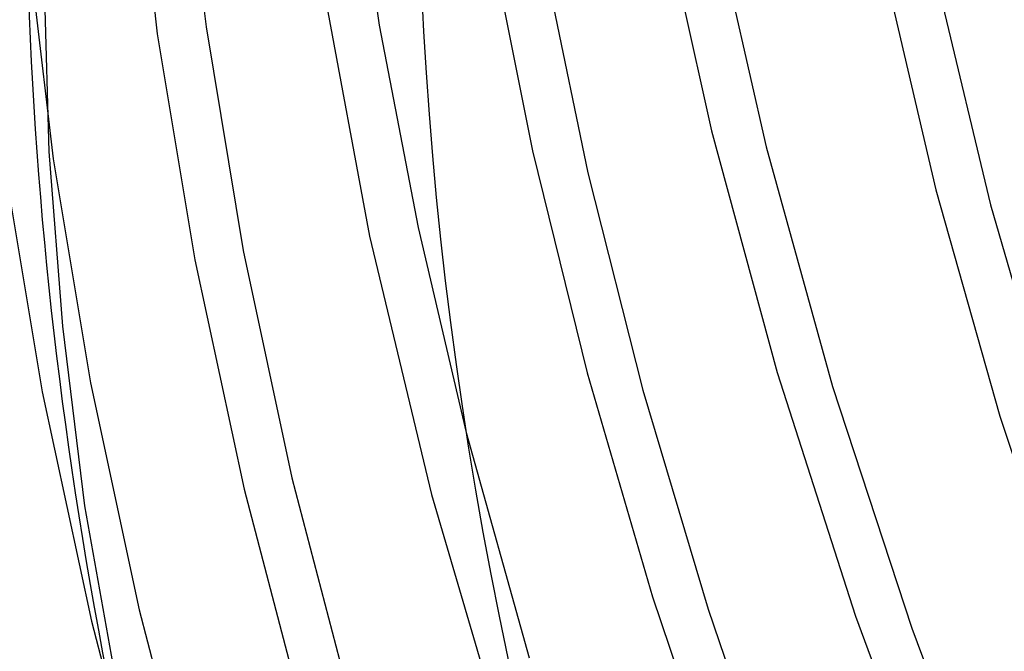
# Model space of a CAD drawing. Header units: millimetres. Extents: x -236 to 238, y -282 to 277.
# Tile 13 of 48: x -192 to -146, y 11 to 41. Entities that reach past the tile are written whole.
import ezdxf

# ---------------------------------------------------------------- set-up
doc = ezdxf.new("R2010")
doc.units = ezdxf.units.MM
doc.layers.add('HIDDEN', color=7, linetype='Continuous')
doc.layers.add('THICK', color=7, linetype='Continuous')

msp = doc.modelspace()

# ---------------------------------------------------------------- linework, layer by layer
at = {"layer": 'HIDDEN'}
for p, q in [((-186.729, 50.64), (-185.487, 40.169)), ((-184.42, 50.859), (-183.191, 40.496)), ((-176.427, 49.967), (-175.026, 40.564)), ((-191.62, 44.623), (-190.391, 34.26)), ((-190.873, 44.316), (-190.603, 34.61)), ((-177.718, 42.63), (-175.482, 30.617)), ((-183.191, 40.496), (-181.435, 29.937)), ((-175.026, 40.564), (-173.196, 31.019)), ((-185.487, 40.169), (-183.714, 29.504)), ((-190.603, 34.61), (-189.963, 26.37)), ((-192.687, 33.933), (-190.914, 23.268)), ((-190.391, 34.26), (-188.635, 23.702)), ((-173.196, 31.019), (-170.929, 21.359)), ((-175.482, 30.617), (-172.561, 18.427)), ((-181.435, 29.937), (-179.141, 19.217)), ((-183.714, 29.504), (-181.398, 18.68)), ((-189.963, 26.37), (-188.926, 17.893)), ((-188.635, 23.702), (-186.341, 12.981)), ((-190.914, 23.268), (-188.598, 12.444)), ((-179.141, 19.217), (-176.3, 8.372)), ((-181.398, 18.68), (-178.531, 7.734)), ((-172.561, 18.427), (-168.948, 6.115)), ((-188.926, 17.893), (-186.484, 4.27)), ((-186.341, 12.981), (-183.5, 2.136)), ((-188.598, 12.444), (-185.731, 1.499))]:
    msp.add_line(p, q, dxfattribs=at)
for centre, major_axis, ratio, start_param, end_param in [((-18.9, -16.368), (-133.549, 154.21), 0.75, 0.054546, 0.713724), ((-36.45, -31.567), (-133.549, 154.21), 0.75, 0, 2.284521), ((-64.947, -27.517), (132.063, -90.33), 0.182859, 1.998228, 2.545761), ((-6, -5.196), (140.353, -162.066), 0.75, -2.427868, -1.7085), ((-18.9, -16.368), (-133.549, 154.21), 0.75, 0.713724, 2.284521)]:
    msp.add_ellipse(centre, major_axis=major_axis, ratio=ratio, start_param=start_param, end_param=end_param, dxfattribs=at)
at = {"layer": 'THICK'}
for p, q in [((-161.857, 46.879), (-159.364, 35.592)), ((-159.324, 46.036), (-156.785, 34.838)), ((-169.866, 44.989), (-167.8, 34.639)), ((-167.283, 43.735), (-165.188, 33.601)), ((-151.25, 43.372), (-148.786, 32.798)), ((-148.689, 42.474), (-146.204, 32.092)), ((-159.364, 35.592), (-156.273, 24.18)), ((-156.785, 34.838), (-153.653, 23.516)), ((-167.8, 34.639), (-165.229, 24.166)), ((-165.188, 33.601), (-162.603, 23.351)), ((-148.786, 32.798), (-145.771, 22.119)), ((-146.204, 32.092), (-143.184, 21.609)), ((-165.229, 24.166), (-162.146, 13.603)), ((-156.273, 24.18), (-152.581, 12.687)), ((-162.603, 23.351), (-159.526, 13.017)), ((-153.653, 23.516), (-149.924, 12.117)), ((-145.771, 22.119), (-142.203, 11.376)), ((-170.929, 21.359), (-167.956, 10.724)), ((-162.146, 13.603), (-158.552, 2.987)), ((-159.526, 13.017), (-155.954, 2.633)), ((-152.581, 12.687), (-148.287, 1.161)), ((-149.924, 12.117), (-145.597, 0.687))]:
    msp.add_line(p, q, dxfattribs=at)
for centre, major_axis, ratio, start_param, end_param in [((-6, -5.196), (140.353, -162.066), 0.75, 0.713724, 3.439987), ((-45, -38.971), (130.931, -151.186), 0.75, 0.713724, 3.141593), ((-45, -38.971), (-134.204, 154.965), 0.75, -0.066503, 2.284521), ((-45, -38.971), (130.931, -151.186), 0.75, -3.141592, -2.427868), ((-66.246, -29.416), (132.063, -90.33), 0.182859, 1.998228, 2.545761), ((0, 0), (-130.931, 151.186), 0.75, 0.713724, 1.420953)]:
    msp.add_ellipse(centre, major_axis=major_axis, ratio=ratio, start_param=start_param, end_param=end_param, dxfattribs=at)

doc.saveas('drawing.dxf')
